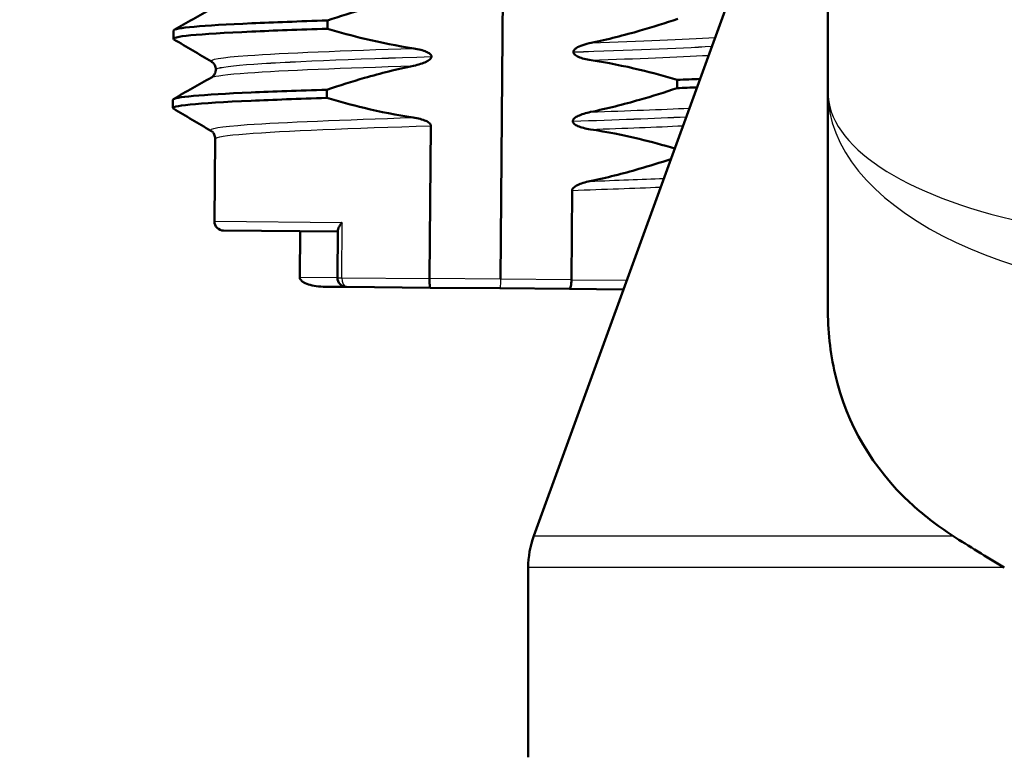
# Model space of a CAD drawing. Header units: millimetres. Extents: x 100 to 2000, y 93 to 2870.
# Tile 22 of 33: x 491 to 512, y 1641 to 1657. Entities that reach past the tile are written whole.
import ezdxf

# ---------------------------------------------------------------- set-up
doc = ezdxf.new("R2010")
doc.units = ezdxf.units.MM
doc.header["$LTSCALE"] = 10
for name, color, linetype, lineweight in [('Dimensions(ISO)', 7, 'Continuous', 25), ('Hatch', 7, 'Continuous', 9), ('Visible Edges(ISO)', 7, 'Continuous', 50), ('Visible Tangent Edges(ISO)', 7, 'Continuous', 25)]:
    doc.layers.add(name, color=color, linetype=linetype, lineweight=lineweight)
doc.styles.add('Text_3.5mm', font='arial.ttf', dxfattribs={"width": 0.9})
doc.dimstyles.new('KS-STANDARD', dxfattribs={"dimscale": 10, "dimtxt": 3.5, "dimasz": 2.5, "dimexe": 3.175, "dimexo": 0, "dimgap": 0.8, "dimtad": 1, "dimdec": 1, "dimrnd": 1e-08, "dimtxsty": 'Text_3.5mm', "dimcen": 0.09, "dimdle": 10, "dimclrd": 7, "dimclre": 7, "dimclrt": 7, "dimadec": 0, "dimazin": 2, "dimtfac": 0.714286, "dimtdec": 4, "dimtmove": 0, "dimatfit": 3, "dimfxl": 0, "dimtolj": 1, "dimlwd": 25, "dimlwe": 25, "dimarcsym": 0})

# ---------------------------------------------------------------- blocks, each defined once
blk = doc.blocks.new('*D11')
at = {"layer": 'Defpoints', "color": 0, "linetype": 'Continuous'}
for p in [(652.041, 2058.279), (400.641, 1765.997), (652.041, 1565.659)]:
    blk.add_point(p, dxfattribs=at)
at = {"layer": 'Dimensions(ISO)', "color": 7, "linetype": 'Continuous', "lineweight": 25}
for p, q in [((400.641, 1765.997), (400.641, 2090.029)), ((652.041, 1565.659), (652.041, 2090.029)), ((425.641, 2058.279), (627.041, 2058.279))]:
    blk.add_line(p, q, dxfattribs=at)
at = {"layer": 'Dimensions(ISO)', "color": 7, "linetype": 'Continuous'}
for points in [[(425.641, 2062.446), (425.641, 2054.112), (400.641, 2058.279)], [(627.041, 2062.446), (627.041, 2054.112), (652.041, 2058.279)]]:
    blk.add_solid(points, dxfattribs=at)
at = {"layer": 'Dimensions(ISO)', "color": 7, "linetype": 'Continuous', "lineweight": 25, "insert": (494.814, 2084.149), "char_height": 35, "attachment_point": 4, "style": 'Text_3.5mm'}
blk.add_mtext('\\A1;251', dxfattribs=at)

msp = doc.modelspace()

# ---------------------------------------------------------------- hatches: boundary and pattern name
at = {"layer": 'Hatch'}
h = msp.add_hatch(dxfattribs=at)
h.set_pattern_fill('ANSI31', color=256, scale=254, angle=90, style=0)
h.set_pattern_definition([(135, (0, 0), (-22.45064, -22.45064), [])])
edge = h.paths.add_edge_path()
edge.add_line((592.041, 1549.805), (607.37, 1549.805))
edge.add_line((607.37, 1549.805), (607.235, 1551.747))
edge.add_ellipse((606.936, 1550.585), major_axis=(1.199, -0.042), ratio=1, start_angle=77.607, end_angle=90)
edge.add_line((606.978, 1551.784), (595.02, 1552.202))
edge.add_ellipse((595.023, 1552.302), major_axis=(-0.0999, 0.0035), ratio=1, start_angle=0, end_angle=90, ccw=False)
edge.add_line((594.923, 1552.305), (594.937, 1552.705))
edge.add_ellipse((595.037, 1552.701), major_axis=(0.0035, 0.0999), ratio=1, start_angle=2, end_angle=90, ccw=False)
edge.add_line((595.037, 1552.801), (607.161, 1552.801))
edge.add_line((607.161, 1552.801), (607.091, 1553.809))
edge.add_ellipse((606.093, 1553.739), major_axis=(-0.07, 0.998), ratio=1, start_angle=270, end_angle=341)
edge.add_line((606.352, 1554.705), (596.306, 1557.397))
edge.add_ellipse((596.565, 1558.363), major_axis=(-0.966, 0.259), ratio=1, start_angle=54.5, end_angle=90, ccw=False)
edge.add_line((595.793, 1557.727), (594.129, 1559.745))
edge.add_ellipse((594.901, 1560.381), major_axis=(-0.636, 0.772), ratio=1, start_angle=54.5, end_angle=90, ccw=False)
edge.add_line((593.903, 1560.312), (593.757, 1562.408))
edge.add_ellipse((590.265, 1562.164), major_axis=(-0.244, 3.491), ratio=1, start_angle=270, end_angle=353)
edge.add_line((590.448, 1565.659), (565.974, 1566.942))
edge.add_spline(control_points=[(565.974, 1566.942), (564.342, 1567.027), (562.734, 1567.379), (559.697, 1568.587), (558.287, 1569.435), (555.554, 1571.759), (554.327, 1573.303), (552.535, 1576.774), (551.986, 1578.668), (551.816, 1580.614)], knot_values=[-2.152597, -2.152597, -2.152597, -2.152597, -1.662265, -1.662265, -1.171933, -1.171933, -0.585967, -0.585967, 0, 0, 0, 0], degree=3, periodic=0)
edge.add_line((551.816, 1580.614), (536.601, 1754.522))
edge.add_ellipse((535.107, 1754.391), major_axis=(-0.131, 1.494), ratio=1, start_angle=270, end_angle=354.5)
edge.add_line((535.12, 1755.891), (526.636, 1755.965))
edge.add_line((526.636, 1755.965), (517.683, 1756.043))
edge.add_line((517.683, 1756.043), (517.626, 1749.543))
edge.add_line((517.626, 1749.543), (519.34, 1749.528))
edge.add_ellipse((519.332, 1748.528), major_axis=(1, -0.009), ratio=1, start_angle=10, end_angle=90, ccw=False)
edge.add_line((520.318, 1748.693), (520.529, 1747.431))
edge.add_ellipse((521.022, 1747.514), major_axis=(0.083, -0.493), ratio=1, start_angle=270, end_angle=350)
edge.add_line((521.018, 1747.014), (527.155, 1746.96))
edge.add_ellipse((527.116, 1742.46), major_axis=(4.5, -0.039), ratio=1, start_angle=5.5, end_angle=90, ccw=False)
edge.add_line((531.599, 1742.852), (546.179, 1576.207))
edge.add_spline(control_points=[(546.179, 1576.207), (546.369, 1574.036), (546.912, 1571.911), (548.663, 1567.919), (549.859, 1566.08), (553.083, 1562.547), (555.197, 1560.984), (559.906, 1558.757), (562.455, 1558.114), (565.056, 1557.978)], knot_values=[-2.870129, -2.870129, -2.870129, -2.870129, -2.216354, -2.216354, -1.562578, -1.562578, -0.781289, -0.781289, 0, 0, 0, 0], degree=3, periodic=0)
edge.add_line((565.056, 1557.978), (579.557, 1557.218))
edge.add_ellipse((579.033, 1547.231), major_axis=(9.986, -0.523), ratio=1, start_angle=37.8602, end_angle=90, ccw=False)
edge.add_ellipse((595.444, 1558.663), major_axis=(-8.205, -5.716), ratio=1, start_angle=0, end_angle=32.2923)
edge.add_ellipse((592.041, 1549.305), major_axis=(0.143, 0.479), ratio=1, start_angle=16.5598, end_angle=90, ccw=False)
edge = h.paths.add_edge_path()
edge.add_line((477.638, 1756.392), (469.154, 1756.467))
edge.add_ellipse((469.18, 1759.466), major_axis=(-3, 0.026), ratio=1, start_angle=5.5, end_angle=90, ccw=False)
edge.add_line((466.191, 1759.205), (465.761, 1764.128))
edge.add_ellipse((464.266, 1763.997), major_axis=(-0.131, 1.494), ratio=1, start_angle=270, end_angle=355)
edge.add_line((464.266, 1765.497), (449.141, 1765.497))
edge.add_line((449.141, 1765.497), (449.141, 1759.497))
edge.add_line((449.141, 1759.497), (450.641, 1759.497))
edge.add_line((450.641, 1759.497), (454.641, 1759.497))
edge.add_ellipse((454.641, 1758.497), major_axis=(1, 0), ratio=1, start_angle=0, end_angle=90, ccw=False)
edge.add_line((455.641, 1758.497), (455.641, 1748.547))
edge.add_line((455.641, 1748.547), (457.47, 1741.721))
edge.add_ellipse((460.368, 1742.497), major_axis=(0.776, -2.898), ratio=1, start_angle=270, end_angle=345)
edge.add_line((460.368, 1739.497), (462.514, 1739.497))
edge.add_ellipse((462.514, 1742.497), major_axis=(3, 0), ratio=1, start_angle=270, end_angle=345.7615)
edge.add_line((465.422, 1741.759), (466.103, 1744.443))
edge.add_ellipse((469.98, 1743.459), major_axis=(0.984, 3.877), ratio=1, start_angle=13.7385, end_angle=90, ccw=False)
edge.add_line((470.015, 1747.459), (483.099, 1747.344))
edge.add_ellipse((483.103, 1747.844), major_axis=(0.5, -0.004), ratio=1, start_angle=270, end_angle=350)
edge.add_line((483.595, 1747.753), (483.828, 1749.012))
edge.add_ellipse((484.811, 1748.83), major_axis=(0.182, 0.983), ratio=1, start_angle=10, end_angle=90, ccw=False)
edge.add_line((484.82, 1749.83), (486.534, 1749.815))
edge.add_line((486.534, 1749.815), (486.591, 1756.314))
edge.add_line((486.591, 1756.314), (477.638, 1756.392))
edge = h.paths.add_edge_path()
edge.add_line((707.179, 1549.805), (712.041, 1549.805))
edge.add_ellipse((712.041, 1549.305), major_axis=(0.5, 0), ratio=1, start_angle=16.5598, end_angle=90, ccw=False)
edge.add_ellipse((708.637, 1558.663), major_axis=(9.215, 3.883), ratio=1, start_angle=270, end_angle=302.2923)
edge.add_ellipse((725.048, 1547.231), major_axis=(5.716, 8.205), ratio=1, start_angle=37.8602, end_angle=90, ccw=False)
edge.add_line((724.525, 1557.218), (906.996, 1566.781))
edge.add_spline(control_points=[(906.996, 1566.781), (909.172, 1566.895), (911.315, 1567.364), (915.365, 1568.974), (917.245, 1570.105), (920.889, 1573.204), (922.525, 1575.262), (924.915, 1579.89), (925.646, 1582.416), (925.873, 1585.01)], knot_values=[-2.870129, -2.870129, -2.870129, -2.870129, -2.216354, -2.216354, -1.562578, -1.562578, -0.781289, -0.781289, 0, 0, 0, 0], degree=3, periodic=0)
edge.add_line((925.873, 1585.01), (936.986, 1712.029))
edge.add_ellipse((1036.605, 1703.313), major_axis=(8.716, 99.619), ratio=1, start_angle=77, end_angle=90, ccw=False)
edge.add_line((941.5, 1734.215), (943.054, 1738.999))
edge.add_ellipse((924.033, 1745.179), major_axis=(19.021, -6.18), ratio=1, start_angle=0, end_angle=3)
edge.add_line((943.351, 1740.003), (945.641, 1748.547))
edge.add_line((945.641, 1748.547), (945.641, 1758.497))
edge.add_ellipse((946.641, 1758.497), major_axis=(0, 1), ratio=1, start_angle=0, end_angle=90, ccw=False)
edge.add_line((946.641, 1759.497), (950.641, 1759.497))
edge.add_line((950.641, 1759.497), (952.141, 1759.497))
edge.add_line((952.141, 1759.497), (952.141, 1765.497))
edge.add_line((952.141, 1765.497), (937.015, 1765.497))
edge.add_ellipse((937.015, 1763.997), major_axis=(-1.5, 0), ratio=1, start_angle=270, end_angle=355)
edge.add_line((935.521, 1764.128), (920.236, 1589.417))
edge.add_spline(control_points=[(920.236, 1589.417), (920.093, 1587.789), (919.686, 1586.195), (918.372, 1583.201), (917.475, 1581.822), (915.057, 1579.171), (913.472, 1577.999), (909.94, 1576.329), (908.028, 1575.847), (906.078, 1575.745)], knot_values=[-2.152597, -2.152597, -2.152597, -2.152597, -1.662265, -1.662265, -1.171933, -1.171933, -0.585967, -0.585967, 0, 0, 0, 0], degree=3, periodic=0)
edge.add_line((906.078, 1575.745), (713.633, 1565.659))
edge.add_ellipse((713.816, 1562.164), major_axis=(-3.495, -0.183), ratio=1, start_angle=270, end_angle=353)
edge.add_line((710.325, 1562.408), (710.178, 1560.312))
edge.add_ellipse((709.181, 1560.381), major_axis=(-0.07, -0.998), ratio=1, start_angle=54.5, end_angle=90, ccw=False)
edge.add_line((709.952, 1559.745), (708.288, 1557.727))
edge.add_ellipse((707.516, 1558.363), major_axis=(-0.636, -0.772), ratio=1, start_angle=54.5, end_angle=90, ccw=False)
edge.add_line((707.775, 1557.397), (697.73, 1554.705))
edge.add_ellipse((697.989, 1553.739), major_axis=(-0.966, -0.259), ratio=1, start_angle=270, end_angle=341)
edge.add_line((696.991, 1553.809), (696.921, 1552.801))
edge.add_line((696.921, 1552.801), (709.044, 1552.801))
edge.add_ellipse((709.044, 1552.701), major_axis=(0.1, 0), ratio=1, start_angle=2, end_angle=90, ccw=False)
edge.add_line((709.144, 1552.705), (709.158, 1552.305))
edge.add_ellipse((709.058, 1552.302), major_axis=(0.0035, -0.0999), ratio=1, start_angle=0, end_angle=90, ccw=False)
edge.add_line((709.062, 1552.202), (697.103, 1551.784))
edge.add_ellipse((697.145, 1550.585), major_axis=(1.162, 0.298), ratio=1, start_angle=77.607, end_angle=90)
edge.add_line((696.847, 1551.747), (696.711, 1549.805))
edge.add_line((696.711, 1549.805), (707.179, 1549.805))

# ---------------------------------------------------------------- linework, layer by layer
at = {"layer": 'Visible Edges(ISO)'}
for p, q in [((501.496, 1651.18), (501.627, 1666.18)), ((508.599, 1665.102), (508.599, 1655.241)), ((508.599, 1663.136), (502.22, 1645.609)), ((497.744, 1656.611), (497.745, 1656.791)), ((494.4, 1656.394), (494.401, 1656.574)), ((499.998, 1656.008), (499.998, 1656.009)), ((503.078, 1656.108), (503.078, 1656.107)), ((495.32, 1655.726), (495.32, 1655.725)), ((505.331, 1655.505), (505.329, 1655.324)), ((497.731, 1655.11), (497.732, 1655.29)), ((508.599, 1655.241), (508.599, 1650.57)), ((494.387, 1654.893), (494.388, 1655.073)), ((499.956, 1651.194), (499.985, 1654.508)), ((503.065, 1654.607), (503.065, 1654.606)), ((495.307, 1654.225), (495.291, 1652.434)), ((503.035, 1651.167), (503.052, 1653.106)), ((495.489, 1652.233), (497.968, 1652.211)), ((497.15, 1652.218), (497.141, 1651.218)), ((497.969, 1652.243), (497.96, 1651.211)), ((497.706, 1651.013), (498.158, 1651.009)), ((499.972, 1650.994), (498.158, 1651.009)), ((499.972, 1650.994), (501.485, 1650.98)), ((501.485, 1650.98), (502.996, 1650.967)), ((504.166, 1650.957), (502.996, 1650.967)), ((502.099, 1640.805), (502.099, 1644.925))]:
    msp.add_line(p, q, dxfattribs=at)
for centre, radius, start, end in [((495.491, 1652.433), 0.2, 179.5, 269.5), ((498.16, 1651.209), 0.2, 179.5, 269.5), ((504.099, 1644.925), 2, 160, 180)]:
    msp.add_arc(centre, radius, start, end, dxfattribs=at)
for points, knots in [([(497.745, 1656.791), (498.015, 1656.882), (498.287, 1656.967), (498.912, 1657.146), (499.266, 1657.235), (499.624, 1657.31)], [-0.1951068, -0.1951068, -0.1951068, -0.1951068, -0.109617, -0.109617, 0, 0, 0, 0]), ([(494.403, 1656.574), (494.41, 1656.631), (495.018, 1656.683), (496.102, 1656.731), (496.574, 1656.752), (497.131, 1656.772), (497.745, 1656.791)], [18.801544, 18.801544, 18.801544, 18.801544, 19.520556, 19.520556, 19.520556, 19.83339, 19.83339, 19.83339, 19.83339]), ([(505.342, 1656.825), (505.073, 1656.735), (504.801, 1656.649), (504.177, 1656.471), (503.823, 1656.381), (503.466, 1656.307)], [-0.1951068, -0.1951068, -0.1951068, -0.1951068, -0.109617, -0.109617, 0, 0, 0, 0]), ([(494.412, 1656.379), (494.31, 1656.442), (494.926, 1656.499), (496.101, 1656.551), (496.572, 1656.572), (497.129, 1656.592), (497.744, 1656.611)], [18.741352, 18.741352, 18.741352, 18.741352, 19.520556, 19.520556, 19.520556, 19.83339, 19.83339, 19.83339, 19.83339]), ([(499.614, 1656.186), (499.258, 1656.239), (498.905, 1656.31), (498.283, 1656.458), (498.012, 1656.532), (497.744, 1656.611)], [-0.1920259, -0.1920259, -0.1920259, -0.1920259, -0.0840256, -0.0840256, 0, 0, 0, 0]), ([(503.466, 1656.307), (503.404, 1656.294), (503.34, 1656.277), (503.225, 1656.237), (503.177, 1656.215), (503.126, 1656.181), (503.11, 1656.168), (503.092, 1656.147), (503.086, 1656.138), (503.08, 1656.122), (503.078, 1656.115), (503.078, 1656.108)], [-0.03714578, -0.03714578, -0.03714578, -0.03714578, -0.02352479, -0.02352479, -0.01076423, -0.01076423, -0.00516478, -0.00516478, -0.00220521, -0.00220521, 0, 0, 0, 0]), ([(499.611, 1655.809), (499.717, 1655.831), (499.813, 1655.861), (499.909, 1655.908), (499.939, 1655.925), (499.971, 1655.953), (499.981, 1655.963), (499.991, 1655.98), (499.994, 1655.985), (499.996, 1655.994), (499.997, 1655.997), (499.998, 1656.001), (499.998, 1656.002), (499.998, 1656.005), (499.998, 1656.005), (499.998, 1656.006), (499.998, 1656.007), (499.998, 1656.007), (499.998, 1656.008), (499.998, 1656.008)], [-0.03978694, -0.03978694, -0.03978694, -0.03978694, -0.01651478, -0.01651478, -0.0075637, -0.0075637, -0.00358267, -0.00358267, -0.00171374, -0.00171374, -0.00084489, -0.00084489, -0.00042059, -0.00042059, -0.00020999, -0.00020999, -0.00010493, -0.00010493, 0, 0, 0, 0]), ([(499.998, 1656.009), (499.998, 1656.014), (499.998, 1656.019), (499.995, 1656.028), (499.993, 1656.033), (499.986, 1656.047), (499.978, 1656.056), (499.947, 1656.085), (499.915, 1656.102), (499.818, 1656.145), (499.721, 1656.169), (499.614, 1656.186)], [-0.05473825, -0.05473825, -0.05473825, -0.05473825, -0.05269081, -0.05269081, -0.05054514, -0.05054514, -0.04561181, -0.04561181, -0.03251755, -0.03251755, 0, 0, 0, 0]), ([(503.078, 1656.107), (503.078, 1656.102), (503.079, 1656.097), (503.081, 1656.088), (503.083, 1656.083), (503.091, 1656.068), (503.099, 1656.059), (503.129, 1656.03), (503.161, 1656.014), (503.259, 1655.971), (503.355, 1655.946), (503.462, 1655.93)], [-0.05473825, -0.05473825, -0.05473825, -0.05473825, -0.05269081, -0.05269081, -0.05054514, -0.05054514, -0.04561181, -0.04561181, -0.03251755, -0.03251755, 0, 0, 0, 0]), ([(495.32, 1655.726), (495.32, 1655.76), (495.311, 1655.794), (495.286, 1655.844), (495.272, 1655.861), (495.247, 1655.886), (495.236, 1655.893), (495.228, 1655.897), (495.228, 1655.898), (495.227, 1655.898)], [0, 0, 0, 0, 0.01563679, 0.01563679, 0.02960477, 0.02960477, 0.04518607, 0.04518607, 0.04675566, 0.04675566, 0.04675566, 0.04675566]), ([(497.732, 1655.29), (498.002, 1655.381), (498.274, 1655.466), (498.899, 1655.645), (499.253, 1655.734), (499.611, 1655.809)], [-0.1951068, -0.1951068, -0.1951068, -0.1951068, -0.109617, -0.109617, 0, 0, 0, 0]), ([(503.462, 1655.93), (503.818, 1655.876), (504.171, 1655.806), (504.792, 1655.657), (505.063, 1655.584), (505.331, 1655.505)], [-0.1920259, -0.1920259, -0.1920259, -0.1920259, -0.0840256, -0.0840256, 0, 0, 0, 0]), ([(495.224, 1655.554), (495.231, 1655.558), (495.242, 1655.565), (495.267, 1655.588), (495.279, 1655.601), (495.305, 1655.644), (495.317, 1655.678), (495.32, 1655.717), (495.32, 1655.721), (495.32, 1655.725)], [0, 0, 0, 0, 0.01675146, 0.01675146, 0.02873921, 0.02873921, 0.0449543, 0.0449543, 0.04675997, 0.04675997, 0.04675997, 0.04675997]), ([(494.39, 1655.073), (494.397, 1655.13), (495.005, 1655.182), (496.089, 1655.23), (496.561, 1655.251), (497.118, 1655.271), (497.732, 1655.29)], [12.518358, 12.518358, 12.518358, 12.518358, 13.237371, 13.237371, 13.237371, 13.550204, 13.550204, 13.550204, 13.550204]), ([(505.329, 1655.324), (505.06, 1655.234), (504.788, 1655.149), (504.164, 1654.97), (503.81, 1654.88), (503.453, 1654.806)], [-0.1951068, -0.1951068, -0.1951068, -0.1951068, -0.109617, -0.109617, 0, 0, 0, 0]), ([(494.399, 1654.878), (494.297, 1654.941), (494.913, 1654.998), (496.088, 1655.05), (496.559, 1655.071), (497.116, 1655.091), (497.731, 1655.11)], [12.458167, 12.458167, 12.458167, 12.458167, 13.237371, 13.237371, 13.237371, 13.550204, 13.550204, 13.550204, 13.550204]), ([(499.601, 1654.685), (499.245, 1654.738), (498.892, 1654.809), (498.27, 1654.958), (497.999, 1655.031), (497.731, 1655.11)], [-0.1920259, -0.1920259, -0.1920259, -0.1920259, -0.0840256, -0.0840256, 0, 0, 0, 0]), ([(503.453, 1654.806), (503.346, 1654.784), (503.25, 1654.754), (503.154, 1654.707), (503.125, 1654.69), (503.092, 1654.662), (503.083, 1654.652), (503.073, 1654.635), (503.07, 1654.629), (503.067, 1654.621), (503.066, 1654.618), (503.066, 1654.614), (503.066, 1654.612), (503.065, 1654.61), (503.065, 1654.609), (503.065, 1654.608), (503.065, 1654.608), (503.065, 1654.607), (503.065, 1654.607), (503.065, 1654.607)], [-0.03978694, -0.03978694, -0.03978694, -0.03978694, -0.01651479, -0.01651479, -0.0075637, -0.0075637, -0.00358267, -0.00358267, -0.00171374, -0.00171374, -0.00084489, -0.00084489, -0.00042059, -0.00042059, -0.00020999, -0.00020999, -0.00010493, -0.00010493, 0, 0, 0, 0]), ([(499.985, 1654.508), (499.985, 1654.513), (499.985, 1654.518), (499.982, 1654.527), (499.98, 1654.532), (499.973, 1654.546), (499.965, 1654.556), (499.934, 1654.584), (499.902, 1654.601), (499.805, 1654.644), (499.708, 1654.669), (499.601, 1654.685)], [-0.05473825, -0.05473825, -0.05473825, -0.05473825, -0.05269081, -0.05269081, -0.05054514, -0.05054514, -0.04561181, -0.04561181, -0.03251755, -0.03251755, 0, 0, 0, 0]), ([(503.065, 1654.606), (503.065, 1654.601), (503.066, 1654.596), (503.068, 1654.587), (503.07, 1654.582), (503.078, 1654.567), (503.085, 1654.558), (503.116, 1654.53), (503.148, 1654.513), (503.245, 1654.47), (503.342, 1654.445), (503.449, 1654.429)], [-0.05473825, -0.05473825, -0.05473825, -0.05473825, -0.05269081, -0.05269081, -0.05054514, -0.05054514, -0.04561181, -0.04561181, -0.03251755, -0.03251755, 0, 0, 0, 0]), ([(495.307, 1654.225), (495.307, 1654.259), (495.298, 1654.293), (495.273, 1654.343), (495.259, 1654.36), (495.234, 1654.385), (495.223, 1654.392), (495.215, 1654.397), (495.215, 1654.397), (495.214, 1654.397)], [0, 0, 0, 0, 0.01563679, 0.01563679, 0.02960477, 0.02960477, 0.04518607, 0.04518607, 0.04675566, 0.04675566, 0.04675566, 0.04675566]), ([(503.449, 1654.429), (503.805, 1654.376), (504.157, 1654.305), (504.766, 1654.159), (505.024, 1654.09), (505.279, 1654.015)], [-0.1920259, -0.1920259, -0.1920259, -0.1920259, -0.0840256, -0.0840256, -0.0040327, -0.0040327, -0.0040327, -0.0040327]), ([(505.195, 1653.783), (504.965, 1653.708), (504.734, 1653.636), (504.151, 1653.469), (503.797, 1653.379), (503.439, 1653.305)], [-0.1822799, -0.1822799, -0.1822799, -0.1822799, -0.109617, -0.109617, 0, 0, 0, 0]), ([(503.439, 1653.305), (503.333, 1653.283), (503.237, 1653.253), (503.141, 1653.206), (503.112, 1653.189), (503.079, 1653.161), (503.07, 1653.151), (503.059, 1653.134), (503.057, 1653.129), (503.054, 1653.12), (503.053, 1653.117), (503.053, 1653.113), (503.052, 1653.111), (503.052, 1653.109), (503.052, 1653.109), (503.052, 1653.107), (503.052, 1653.107), (503.052, 1653.106), (503.052, 1653.106), (503.052, 1653.106)], [-0.03978694, -0.03978694, -0.03978694, -0.03978694, -0.01651478, -0.01651478, -0.0075637, -0.0075637, -0.00358267, -0.00358267, -0.00171374, -0.00171374, -0.00084489, -0.00084489, -0.00042059, -0.00042059, -0.00020999, -0.00020999, -0.00010493, -0.00010493, 0, 0, 0, 0]), ([(497.969, 1652.243), (497.969, 1652.257), (497.973, 1652.273), (497.989, 1652.308), (498, 1652.327), (498.027, 1652.367), (498.044, 1652.388), (498.062, 1652.409), (498.063, 1652.41), (498.063, 1652.41)], [-0.0260682, -0.0260682, -0.0260682, -0.0260682, -0.0176704, -0.0176704, -0.00896191, -0.00896191, 0, 0, 0.00025135, 0.00025135, 0.00025135, 0.00025135]), ([(497.706, 1651.013), (497.704, 1651.013), (497.702, 1651.013), (497.557, 1651.015), (497.427, 1651.033), (497.278, 1651.081), (497.237, 1651.1), (497.19, 1651.132), (497.175, 1651.145), (497.156, 1651.17), (497.15, 1651.18), (497.143, 1651.2), (497.141, 1651.209), (497.141, 1651.218)], [-0.00065279, -0.00065279, -0.00065279, -0.00065279, 0, 0, 0.04589539, 0.04589539, 0.06927522, 0.06927522, 0.08143928, 0.08143928, 0.08852119, 0.08852119, 0.0941345, 0.0941345, 0.0941345, 0.0941345]), ([(499.972, 1650.994), (499.972, 1650.994), (499.972, 1650.994), (499.97, 1650.994), (499.967, 1650.999), (499.963, 1651.02), (499.962, 1651.035), (499.959, 1651.072), (499.958, 1651.094), (499.956, 1651.142), (499.956, 1651.168), (499.956, 1651.194)], [-0.00020339, -0.00020339, -0.00020339, -0.00020339, 0, 0, 0.00804673, 0.00804673, 0.01590152, 0.01590152, 0.02369086, 0.02369086, 0.03144759, 0.03144759, 0.03144759, 0.03144759]), ([(502.996, 1650.967), (502.997, 1650.967), (502.997, 1650.967), (503.002, 1650.967), (503.007, 1650.973), (503.016, 1650.994), (503.02, 1651.009), (503.027, 1651.046), (503.03, 1651.068), (503.034, 1651.115), (503.035, 1651.141), (503.035, 1651.167)], [-0.03163997, -0.03163997, -0.03163997, -0.03163997, -0.03143665, -0.03143665, -0.02339272, -0.02339272, -0.01554066, -0.01554066, -0.00775403, -0.00775403, 0, 0, 0, 0]), ([(511.313, 1645.609), (510.965, 1645.834), (510.65, 1646.08), (509.591, 1647.066), (509.01, 1648.019), (508.651, 1649.581), (508.599, 1650.069), (508.599, 1650.57)], [4.5218006, 4.5218006, 4.5218006, 4.5218006, 4.6555583, 4.6555583, 5.0413046, 5.0413046, 5.202822, 5.202822, 5.202822, 5.202822])]:
    msp.add_open_spline(points, degree=3, knots=knots, dxfattribs=at)
for points in [[(494.414, 1656.588), (494.688, 1656.744), (494.963, 1656.899), (495.237, 1657.055)], [(495.227, 1655.898), (494.955, 1656.059), (494.684, 1656.219), (494.412, 1656.379)], [(494.401, 1655.087), (494.675, 1655.243), (494.95, 1655.398), (495.224, 1655.554)], [(505.329, 1655.324), (505.478, 1655.329), (505.622, 1655.335), (505.761, 1655.34)], [(505.331, 1655.505), (505.503, 1655.51), (505.668, 1655.516), (505.827, 1655.522)], [(495.214, 1654.397), (494.942, 1654.558), (494.671, 1654.718), (494.399, 1654.878)], [(511.313, 1645.609), (511.66, 1645.387), (512.035, 1645.155), (512.429, 1644.925)]]:
    msp.add_open_spline(points, degree=3, dxfattribs=at)
at = {"layer": 'Visible Tangent Edges(ISO)'}
for p, q in [((495.291, 1652.434), (498.063, 1652.41)), ((498.053, 1651.21), (498.063, 1652.41)), ((497.96, 1651.211), (497.141, 1651.218)), ((497.96, 1651.211), (498.053, 1651.21)), ((498.053, 1651.21), (499.956, 1651.194)), ((501.496, 1651.18), (499.956, 1651.194)), ((503.035, 1651.167), (501.496, 1651.18)), ((503.035, 1651.167), (504.239, 1651.156)), ((502.22, 1645.609), (511.313, 1645.609)), ((512.429, 1644.925), (502.099, 1644.925))]:
    msp.add_line(p, q, dxfattribs=at)
for centre, major_axis, ratio, start_param, end_param in [((517.099, 1655.241), (-8.5, 0), 0.384018, 0, 3.141593), ((517.099, 1655.241), (8.5, 0), 0.519202, 3.141593, 6.283185), ((498.16, 1651.209), (-0.002, -0.2), 0.533272, 4.712389, 6.283185)]:
    msp.add_ellipse(centre, major_axis=major_axis, ratio=ratio, start_param=start_param, end_param=end_param, dxfattribs=at)
for points in [[(503.466, 1656.307), (504.534, 1656.343), (505.471, 1656.38), (506.149, 1656.419)], [(503.078, 1656.108), (504.279, 1656.148), (505.342, 1656.189), (506.083, 1656.233)], [(503.078, 1656.107), (504.279, 1656.147), (505.342, 1656.188), (506.083, 1656.232)], [(503.462, 1655.93), (504.46, 1655.964), (505.344, 1655.998), (506.009, 1656.035)], [(503.065, 1654.607), (503.996, 1654.638), (504.845, 1654.67), (505.524, 1654.703)], [(503.065, 1654.606), (503.996, 1654.637), (504.844, 1654.669), (505.524, 1654.702)], [(503.453, 1654.806), (504.258, 1654.833), (504.99, 1654.861), (505.592, 1654.89)], [(503.449, 1654.429), (504.195, 1654.454), (504.877, 1654.48), (505.452, 1654.507)], [(503.439, 1653.305), (504.017, 1653.324), (504.557, 1653.344), (505.037, 1653.365)], [(503.052, 1653.106), (503.75, 1653.129), (504.401, 1653.153), (504.969, 1653.177)]]:
    msp.add_open_spline(points, degree=3, dxfattribs=at)
for points, knots in [([(495.233, 1655.898), (495.158, 1655.946), (495.424, 1655.99), (496.014, 1656.032), (496.791, 1656.087), (498.112, 1656.137), (499.614, 1656.186)], [18.733241, 18.733241, 18.733241, 18.733241, 19.321851, 19.321851, 19.321851, 20.096033, 20.096033, 20.096033, 20.096033]), ([(495.329, 1655.726), (495.33, 1655.764), (495.551, 1655.8), (495.988, 1655.834), (496.789, 1655.897), (498.3, 1655.954), (499.998, 1656.009)], [18.801544, 18.801544, 18.801544, 18.801544, 19.280087, 19.280087, 19.280087, 20.157871, 20.157871, 20.157871, 20.157871]), ([(495.329, 1655.725), (495.33, 1655.763), (495.551, 1655.799), (495.988, 1655.833), (496.789, 1655.896), (498.3, 1655.953), (499.998, 1656.008)], [12.518358, 12.518358, 12.518358, 12.518358, 12.996902, 12.996902, 12.996902, 13.874685, 13.874685, 13.874685, 13.874685]), ([(495.232, 1655.554), (495.296, 1655.589), (495.558, 1655.623), (496.011, 1655.655), (496.788, 1655.71), (498.109, 1655.76), (499.611, 1655.809)], [12.586661, 12.586661, 12.586661, 12.586661, 13.038666, 13.038666, 13.038666, 13.812848, 13.812848, 13.812848, 13.812848]), ([(495.22, 1654.397), (495.145, 1654.445), (495.411, 1654.489), (496.001, 1654.531), (496.778, 1654.586), (498.099, 1654.636), (499.601, 1654.685)], [12.450056, 12.450056, 12.450056, 12.450056, 13.038666, 13.038666, 13.038666, 13.812848, 13.812848, 13.812848, 13.812848]), ([(495.316, 1654.225), (495.317, 1654.263), (495.538, 1654.299), (495.975, 1654.333), (496.776, 1654.396), (498.286, 1654.453), (499.985, 1654.508)], [12.518358, 12.518358, 12.518358, 12.518358, 12.996902, 12.996902, 12.996902, 13.874685, 13.874685, 13.874685, 13.874685]), ([(501.496, 1651.18), (501.496, 1651.154), (501.496, 1651.128), (501.495, 1651.08), (501.494, 1651.057), (501.492, 1651.02), (501.49, 1651.006), (501.488, 1650.986), (501.486, 1650.98), (501.485, 1650.98)], [0, 0, 0, 0, 0.392705, 0.392705, 0.78541, 0.78541, 1.178115, 1.178115, 1.570821, 1.570821, 1.570821, 1.570821])]:
    msp.add_open_spline(points, degree=3, knots=knots, dxfattribs=at)

# ---------------------------------------------------------------- dimensions: what is measured, and where the dimension line sits
at = {"layer": 'Dimensions(ISO)', "color": 7, "linetype": 'Continuous', "lineweight": 25}
dim = msp.add_linear_dim(base=(652.041, 2058.279), p1=(400.641, 1765.997), p2=(652.041, 1565.659), angle=180, dimstyle='KS-STANDARD', override={"dimgap": 0.8, "dimdec": 0, "dimtol": 0, "dimlim": 0, "dimtp": 0, "dimtm": 0, "dimtdec": 4, "dimtofl": 0, "dimatfit": 1}, dxfattribs=at)
dim.commit()
dim.dimension.update_dxf_attribs({"geometry": '*D11', "text_midpoint": (526.841, 2058.279), "dimtype": 160})

doc.saveas('drawing.dxf')
